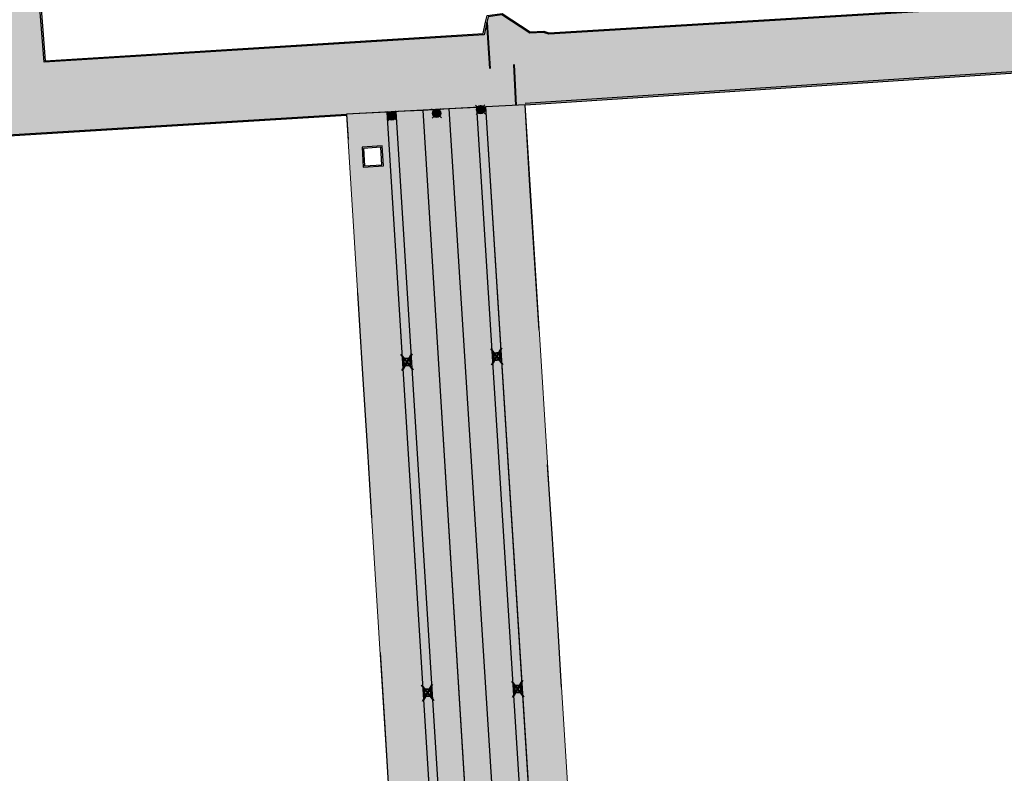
# Model space of a CAD drawing. Header units: metres. Extents: x -1 to 162893, y -2 to 502950.
# Tile 30 of 107: x 162556 to 162601, y 502673 to 502707. Entities that reach past the tile are written whole.
import ezdxf

# ---------------------------------------------------------------- set-up
doc = ezdxf.new("R2010")
doc.units = ezdxf.units.M
for name, color, linetype, lineweight in [('V-BH-IE-TERREINAFSCHEIDING_KUNSTMATIG_HEKWERK-G', 20, 'Continuous', 40), ('V-BH-RI-GWA_KOLK-S', 30, 'Continuous', 40), ('V-BH-VH-GOOT_BSS_KEIFORMAAT_4STREK-G', 5, 'Continuous', 30), ('V-BH-VH-KANTOPSLUITING_OPSLUITBAND_100X200-G', 150, 'Continuous', 30), ('V-BH-VH-KANTOPSLUITING_OPSLUITBAND_60X200-G', 150, 'Continuous', 30), ('V-BH-VH-KANTOPSLUITING_VOORKANTBAND-G', 2, 'Continuous', 30), ('V-BH-VH-MATERIAALGRENS-G', 7, 'Continuous', 30), ('V-WE-IE-MEUBILAIR_WEGMEUBILAIR_PAAL-S', 7, 'Continuous', 30), ('V-WE-VH-GESLOTENVERHARDING_ASFALT-A-200', 12, 'Continuous', 18), ('V-WE-VH-OPENVERHARDING_TEGEL-A', 92, 'Continuous', 18), ('V01-WE-VH-OPENVERHARDING_TEGEL-A', 92, 'Continuous', 18)]:
    doc.layers.add(name, color=color, linetype=linetype, lineweight=lineweight)
doc.layers.add('V-WE-VH-VERHARDING_SBAKSTEEN-A - ROODBRUIN_KEPER', color=242, linetype='Continuous', lineweight=13, true_color=0xbd002e)
doc.layers.add('V-WE-VH-VERHARDING_TEGEL_300x300x45_GRIJS-A', color=253, linetype='Continuous', lineweight=13, true_color=0x828282)
doc.layers.add('X01-XX-AL-HULPLIJN 01-G', color=1, linetype='Continuous', lineweight=18, true_color=0xff0000, plot=False)
pattern_1 = [(0, (0, 0), (0.3, 0.15), [0.3, -0.3]), (90, (0, 0), (-0.3, 2e-17), [])]

# ---------------------------------------------------------------- blocks, each defined once
blk = doc.blocks.new('V-SIE-WEG_PAAL_BETON22')
at = {"layer": 'V-WE-IE-MEUBILAIR_WEGMEUBILAIR_PAAL-S', "ltscale": 1.5}
for p, q in [((-0.225, 0.199), (0.225, -0.199)), ((0.199, 0.225), (-0.199, -0.225))]:
    blk.add_line(p, q, dxfattribs=at)
for radius in [0.188, 0.15, 0.112, 0.078, 0.075, 0.027]:
    blk.add_circle((0, 0), radius, dxfattribs=at)
blk = doc.blocks.new('V-SIE-WEG_PAAL_BETON23')
at = {"layer": 'V-WE-IE-MEUBILAIR_WEGMEUBILAIR_PAAL-S', "ltscale": 1.5}
for p, q in [((-0.225, 0.199), (0.225, -0.199)), ((0.199, 0.225), (-0.199, -0.225))]:
    blk.add_line(p, q, dxfattribs=at)
for radius in [0.188, 0.15, 0.112, 0.078, 0.075, 0.027]:
    blk.add_circle((0, 0), radius, dxfattribs=at)
blk = doc.blocks.new('V-SIE-WEG_PAAL_BETON24')
at = {"layer": 'V-WE-IE-MEUBILAIR_WEGMEUBILAIR_PAAL-S', "ltscale": 1.5}
for p, q in [((-0.225, 0.199), (0.225, -0.199)), ((0.199, 0.225), (-0.199, -0.225))]:
    blk.add_line(p, q, dxfattribs=at)
for radius in [0.188, 0.15, 0.112, 0.078, 0.075, 0.027]:
    blk.add_circle((0, 0), radius, dxfattribs=at)
blk = doc.blocks.new('V-SRI-KOLK_STRAAT_300X300-SO76')
at = {"layer": 'V-BH-RI-GWA_KOLK-S', "ltscale": 0.02}
for p, q in [((-0.423, 0.349), (0.124, -0.368)), ((-0.375, -0.4), (0.076, 0.381))]:
    blk.add_line(p, q, dxfattribs=at)
at = {"layer": 'V-BH-RI-GWA_KOLK-S', "ltscale": 0.2}
for p, q in [((0.009, -0.15), (-0.309, 0.131)), ((-0.009, 0.15), (-0.29, -0.169))]:
    blk.add_line(p, q, dxfattribs=at)
at = {"layer": 'V-BH-RI-GWA_KOLK-S', "ltscale": 0.2, "flags": 128}
blk.add_lwpolyline([(0.009, -0.15), (-0.009, 0.15), (-0.309, 0.131), (-0.29, -0.169), (0.009, -0.15)], dxfattribs=at)
blk = doc.blocks.new('V-SRI-KOLK_STRAAT_300X300-SO77')
at = {"layer": 'V-BH-RI-GWA_KOLK-S', "ltscale": 0.02}
for p, q in [((-0.423, 0.349), (0.124, -0.368)), ((-0.375, -0.4), (0.076, 0.381))]:
    blk.add_line(p, q, dxfattribs=at)
at = {"layer": 'V-BH-RI-GWA_KOLK-S', "ltscale": 0.2}
for p, q in [((0.009, -0.15), (-0.309, 0.131)), ((-0.009, 0.15), (-0.29, -0.169))]:
    blk.add_line(p, q, dxfattribs=at)
at = {"layer": 'V-BH-RI-GWA_KOLK-S', "ltscale": 0.2, "flags": 128}
blk.add_lwpolyline([(0.009, -0.15), (-0.009, 0.15), (-0.309, 0.131), (-0.29, -0.169), (0.009, -0.15)], dxfattribs=at)
blk = doc.blocks.new('V-SRI-KOLK_STRAAT_300X300-SO78')
at = {"layer": 'V-BH-RI-GWA_KOLK-S', "ltscale": 0.02}
for p, q in [((-0.423, 0.349), (0.124, -0.368)), ((-0.375, -0.4), (0.076, 0.381))]:
    blk.add_line(p, q, dxfattribs=at)
at = {"layer": 'V-BH-RI-GWA_KOLK-S', "ltscale": 0.2}
for p, q in [((0.009, -0.15), (-0.309, 0.131)), ((-0.009, 0.15), (-0.29, -0.169))]:
    blk.add_line(p, q, dxfattribs=at)
at = {"layer": 'V-BH-RI-GWA_KOLK-S', "ltscale": 0.2, "flags": 128}
blk.add_lwpolyline([(0.009, -0.15), (-0.009, 0.15), (-0.309, 0.131), (-0.29, -0.169), (0.009, -0.15)], dxfattribs=at)
blk = doc.blocks.new('V-SRI-KOLK_STRAAT_300X300-SO79')
at = {"layer": 'V-BH-RI-GWA_KOLK-S', "ltscale": 0.02}
for p, q in [((-0.423, 0.349), (0.124, -0.368)), ((-0.375, -0.4), (0.076, 0.381))]:
    blk.add_line(p, q, dxfattribs=at)
at = {"layer": 'V-BH-RI-GWA_KOLK-S', "ltscale": 0.2}
for p, q in [((0.009, -0.15), (-0.309, 0.131)), ((-0.009, 0.15), (-0.29, -0.169))]:
    blk.add_line(p, q, dxfattribs=at)
at = {"layer": 'V-BH-RI-GWA_KOLK-S', "ltscale": 0.2, "flags": 128}
blk.add_lwpolyline([(0.009, -0.15), (-0.009, 0.15), (-0.309, 0.131), (-0.29, -0.169), (0.009, -0.15)], dxfattribs=at)

msp = doc.modelspace()

# ---------------------------------------------------------------- hatches: boundary and pattern name
at = {"layer": 'V-BH-VH-GOOT_BSS_KEIFORMAAT_4STREK-G'}
h = msp.add_hatch(dxfattribs=at)
h.set_pattern_fill('AVH-BSS_KEIFORMAAT_HALFST', color=256, angle=90, pattern_type=2)
h.set_pattern_definition([(90, (0, 0), (-0.105, 0.105), [0.105, -0.105]), (180, (0, 0), (-1e-17, -0.105), [])])
h.paths.add_polyline_path([(162576.744, 502702.984), (162577.163, 502703.006), (162580.317, 502653.013), (162579.898, 502652.985)])
h.paths.add_polyline_path([(162575.804, 502652.715), (162576.223, 502652.741), (162573.107, 502702.796), (162572.687, 502702.774)])
at = {"layer": 'V-WE-VH-GESLOTENVERHARDING_ASFALT-A-200'}
h = msp.add_hatch(dxfattribs=at)
h.set_pattern_fill('AVH-ASFALT-SO', color=256, scale=0.2, pattern_type=2)
h.set_pattern_definition([(60, (0, 0), (-0.17320508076, 0.1), []), (120, (0, 0), (-0.17320508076, -0.1), [])])
edge = h.paths.add_edge_path()
edge.add_arc((162606.817, 502645.95), 0.486, 15.0918, 81.5935)
edge.add_line((162606.888, 502646.431), (162604.641, 502646.308))
edge.add_line((162604.641, 502646.308), (162601.863, 502646.157))
edge.add_line((162601.863, 502646.157), (162594.381, 502645.645))
edge.add_line((162594.381, 502645.645), (162594.38, 502645.644))
edge.add_line((162594.38, 502645.644), (162593.881, 502645.61))
edge.add_line((162593.881, 502645.61), (162593.882, 502645.609))
edge.add_line((162593.882, 502645.609), (162591.003, 502645.447))
edge.add_line((162591.003, 502645.447), (162586.401, 502645.144))
edge.add_line((162586.401, 502645.144), (162586.336, 502645.14))
edge.add_line((162586.336, 502645.14), (162586.066, 502650.43))
edge.add_line((162586.066, 502650.43), (162604.058, 502651.605))
edge.add_line((162604.058, 502651.605), (162604.058, 502651.605))
edge.add_line((162604.058, 502651.605), (162604.507, 502651.635))
edge.add_line((162604.507, 502651.635), (162615.498, 502652.353))
edge.add_line((162615.498, 502652.353), (162615.498, 502652.352))
edge.add_line((162615.498, 502652.352), (162615.947, 502652.381))
edge.add_arc((162615.633, 502658.466), 6.093, 272.9518, 363.0446)
edge.add_line((162621.718, 502658.79), (162621.664, 502659.278))
edge.add_line((162621.664, 502659.278), (162621.546, 502660.932))
edge.add_line((162621.546, 502660.932), (162621.549, 502660.932))
edge.add_line((162621.549, 502660.932), (162621.518, 502661.381))
edge.add_line((162621.518, 502661.381), (162621.514, 502661.381))
edge.add_line((162621.514, 502661.381), (162620.444, 502676.381))
edge.add_line((162620.444, 502676.381), (162620.475, 502676.383))
edge.add_line((162620.475, 502676.383), (162620.444, 502676.832))
edge.add_line((162620.444, 502676.832), (162620.411, 502676.83))
edge.add_line((162620.411, 502676.83), (162620.186, 502679.995))
edge.add_line((162620.186, 502679.995), (162625.71, 502680.39))
edge.add_line((162625.71, 502680.39), (162625.712, 502680.331))
edge.add_line((162625.712, 502680.331), (162625.764, 502679.478))
edge.add_arc((162626.351, 502679.578), 0.595, 189.6736, 219.0024)
edge.add_line((162625.888, 502679.203), (162627.298, 502656.258))
edge.add_line((162627.298, 502656.258), (162627.338, 502655.775))
edge.add_line((162627.338, 502655.775), (162627.476, 502653.752))
edge.add_line((162627.476, 502653.752), (162627.855, 502647.764))
edge.add_line((162627.855, 502647.764), (162626.88, 502647.702))
edge.add_line((162626.88, 502647.702), (162607.83, 502646.491))
edge.add_line((162607.83, 502646.491), (162607.672, 502646.371))
edge.add_line((162607.672, 502646.371), (162607.669, 502646.42))
edge.add_line((162607.669, 502646.42), (162607.369, 502646.402))
edge.add_line((162607.369, 502646.402), (162607.385, 502646.152))
edge.add_line((162607.385, 502646.152), (162607.286, 502646.077))
at = {"layer": 'V-WE-VH-OPENVERHARDING_TEGEL-A'}
h = msp.add_hatch(dxfattribs=at)
h.set_pattern_fill('AVH-TEGEL_300X300_HALFST', color=256, pattern_type=2)
h.set_pattern_definition(pattern_1)
h.paths.add_polyline_path([(162570.858, 502702.679), (162574.15, 502649.91), (162582.244, 502650.413), (162578.952, 502703.109), (162577.163, 502703.006), (162580.317, 502653.013), (162578.659, 502652.902), (162575.495, 502702.92), (162574.326, 502702.849), (162577.418, 502652.815), (162575.804, 502652.715), (162572.687, 502702.774)])
h.paths.add_polyline_path([(162580.425, 502656.137), (162580.482, 502655.229), (162581.389, 502655.286), (162581.332, 502656.194)], flags=16)
h.paths.add_polyline_path([(162574.165, 502655.743), (162574.222, 502654.836), (162575.13, 502654.893), (162575.073, 502655.8)], flags=16)
h.paths.add_polyline_path([(162571.566, 502701.186), (162571.623, 502700.278), (162572.531, 502700.335), (162572.473, 502701.243)], flags=16)
at = {"layer": 'V-WE-VH-VERHARDING_SBAKSTEEN-A - ROODBRUIN_KEPER'}
h = msp.add_hatch(dxfattribs=at)
h.set_pattern_fill('AVH-SBS_DIKFORMAAT_KEPER-SO', color=256, scale=0.2, pattern_type=2)
h.set_pattern_definition([(45, (0, 0), (0, 0.195161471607), [0.552, -0.276]), (135, (0.09758, 0.09758), (1e-17, 0.195161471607), [0.552, -0.276]), (0, (0.19516, 0.09758), (0.29274222, 0.09758074), [0, -0.58548442])])
h.paths.add_polyline_path([(162575.495, 502702.92), (162576.744, 502702.984), (162579.898, 502652.985), (162578.659, 502652.902)])
h.paths.add_polyline_path([(162573.106, 502702.8), (162576.223, 502652.741), (162577.418, 502652.815), (162574.326, 502702.849)])
at = {"layer": 'V01-WE-VH-OPENVERHARDING_TEGEL-A'}
h = msp.add_hatch(dxfattribs=at)
h.set_pattern_fill('AVH-TEGEL_300X300_HALFST', color=256, pattern_type=2)
h.set_pattern_definition(pattern_1)
edge = h.paths.add_edge_path()
edge.add_arc((162627.381, 502775.541), 0.5, 92.7897, 183.9482)
edge.add_line((162626.882, 502775.506), (162626.882, 502775.506))
edge.add_line((162626.882, 502775.506), (162626.882, 502775.506))
edge.add_arc((162627.423, 502775.506), 0.541, 179.9331, 180.0669)
edge.add_line((162626.882, 502775.505), (162626.2, 502787.031))
edge.add_line((162626.2, 502787.031), (162626.195, 502787.103))
edge.add_arc((162626.694, 502787.136), 0.5, 183.727, 273.2892)
edge.add_line((162626.723, 502786.637), (162626.661, 502786.632))
edge.add_line((162626.661, 502786.632), (162626.704, 502786.635))
edge.add_line((162626.704, 502786.635), (162627.164, 502786.67))
edge.add_line((162627.164, 502786.67), (162627.803, 502776.062))
edge.add_line((162627.803, 502776.062), (162627.356, 502776.04))
edge = h.paths.add_edge_path()
edge.add_arc((162627.48, 502774.467), 0.5, 189.5311, 274.4349)
edge.add_line((162627.518, 502773.968), (162627.929, 502774))
edge.add_line((162627.929, 502774), (162628.572, 502763.431))
edge.add_line((162628.572, 502763.431), (162628.134, 502763.406))
edge.add_arc((162628.162, 502762.907), 0.5, 93.2452, 182.8979)
edge.add_line((162627.662, 502762.882), (162627.662, 502762.891))
edge.add_line((162627.662, 502762.891), (162626.986, 502774.373))
edge.add_arc((162627.439, 502774.433), 0.457, 187.606, 188.6542)
edge.add_line((162626.987, 502774.365), (162626.988, 502774.359))
edge.add_line((162626.988, 502774.359), (162626.99, 502774.346))
edge.add_line((162626.99, 502774.346), (162626.996, 502774.32))
edge.add_line((162626.996, 502774.32), (162626.999, 502774.306))
edge.add_line((162626.999, 502774.306), (162627.003, 502774.294))
edge.add_line((162627.003, 502774.294), (162627.012, 502774.268))
edge.add_line((162627.012, 502774.268), (162627.019, 502774.252))
edge.add_line((162627.019, 502774.252), (162626.997, 502774.317))
edge.add_arc((162627.439, 502774.433), 0.457, 192.4768, 194.8244, ccw=False)
edge.add_line((162626.993, 502774.335), (162626.986, 502774.384))
edge = h.paths.add_edge_path()
edge.add_arc((162629.707, 502737.833), 0.5, 93.5215, 181.2029)
edge.add_line((162629.207, 502737.822), (162629.206, 502737.882))
edge.add_line((162629.206, 502737.882), (162627.715, 502761.844))
edge.add_line((162627.715, 502761.844), (162627.714, 502761.861))
edge.add_arc((162628.214, 502761.886), 0.5, 182.8979, 273.2671)
edge.add_line((162628.242, 502761.387), (162628.696, 502761.413))
edge.add_line((162628.696, 502761.413), (162630.106, 502738.358))
edge.add_line((162630.106, 502738.358), (162629.676, 502738.332))
h.paths.add_polyline_path([(-0.819, -1.554), (47.99, -1.554), (47.99, 3.362), (-0.819, 3.362)], flags=9)
h = msp.add_hatch(dxfattribs=at)
h.set_pattern_fill('AVH-TEGEL_300X300_HALFST', color=256, pattern_type=2)
h.set_pattern_definition(pattern_1)
edge = h.paths.add_edge_path()
edge.add_arc((162551.443, 502714.761), 0.579, 268.3276, 278.4248)
edge.add_line((162551.528, 502714.188), (162556.303, 502714.513))
edge.add_line((162556.303, 502714.513), (162556.577, 502710.125))
edge.add_line((162556.577, 502710.125), (162556.776, 502710.137))
edge.add_line((162556.776, 502710.137), (162557.171, 502705.029))
edge.add_line((162557.171, 502705.029), (162577.095, 502706.273))
edge.add_line((162577.095, 502706.273), (162577.219, 502706.826))
edge.add_line((162577.219, 502706.826), (162577.279, 502707.091))
edge.add_line((162577.279, 502707.091), (162577.887, 502707.176))
edge.add_line((162577.887, 502707.176), (162579.165, 502706.351))
edge.add_line((162579.165, 502706.351), (162579.781, 502706.383))
edge.add_line((162579.781, 502706.383), (162580.016, 502706.296))
edge.add_line((162580.016, 502706.296), (162608.977, 502708.062))
edge.add_line((162608.977, 502708.062), (162610.47, 502708.153))
edge.add_line((162610.47, 502708.153), (162610.507, 502708.155))
edge.add_line((162610.507, 502708.155), (162610.687, 502705.235))
edge.add_line((162610.687, 502705.235), (162610.631, 502705.171))
edge.add_line((162610.631, 502705.171), (162578.958, 502703.107))
edge.add_line((162578.958, 502703.107), (162578.952, 502703.109))
edge.add_line((162578.952, 502703.109), (162577.163, 502703.006))
edge.add_line((162577.163, 502703.006), (162577.074, 502703.001))
edge.add_arc((162576.928, 502702.884), 0.188, 38.7735, 147.1295)
edge.add_line((162576.771, 502702.986), (162575.495, 502702.92))
edge.add_line((162575.495, 502702.92), (162575.003, 502702.894))
edge.add_arc((162574.94, 502702.718), 0.188, 70.2321, 115.7182)
edge.add_line((162574.859, 502702.887), (162572.944, 502702.787))
edge.add_arc((162572.91, 502702.603), 0.187, 79.585, 106.3653)
edge.add_line((162572.857, 502702.783), (162570.858, 502702.679))
edge.add_line((162570.858, 502702.679), (162544.906, 502701.089))
edge.add_line((162544.906, 502701.089), (162541.413, 502700.873))
edge.add_line((162541.413, 502700.873), (162540.965, 502708.052))
edge.add_line((162540.965, 502708.052), (162539.975, 502707.992))
edge.add_line((162539.975, 502707.992), (162539.79, 502710.978))
edge.add_line((162539.79, 502710.978), (162539.647, 502712.963))
edge.add_line((162539.647, 502712.963), (162539.612, 502713.51))
edge.add_line((162539.612, 502713.51), (162544.761, 502713.789))
edge.add_line((162544.761, 502713.789), (162551.426, 502714.182))

# ---------------------------------------------------------------- linework, layer by layer
at = {"layer": 'V-BH-IE-TERREINAFSCHEIDING_KUNSTMATIG_HEKWERK-G', "flags": 128}
for points in [[(162577.219, 502706.826), (162577.342, 502704.752)], [(162578.428, 502704.935), (162578.527, 502703.071)]]:
    msp.add_lwpolyline(points, dxfattribs=at)
at = {"layer": 'V-BH-VH-GOOT_BSS_KEIFORMAAT_4STREK-G'}
for p, q in [((162580.317, 502653.013), (162577.163, 502703.006)), ((162572.687, 502702.774), (162575.804, 502652.715))]:
    msp.add_line(p, q, dxfattribs=at)
at = {"layer": 'V-BH-VH-KANTOPSLUITING_OPSLUITBAND_100X200-G', "flags": 128}
msp.add_lwpolyline([(162578.958, 502703.107), (162610.631, 502705.171), (162613.743, 502655.439), (162582.119, 502653.381)], dxfattribs=at)
at = {"layer": 'V-BH-VH-KANTOPSLUITING_OPSLUITBAND_60X200-G', "flags": 128}
for points in [[(162556.831, 502710.2), (162557.226, 502705.093), (162577.046, 502706.33), (162577.16, 502706.839), (162577.23, 502707.145), (162577.901, 502707.239), (162579.181, 502706.412), (162579.79, 502706.444), (162580.025, 502706.357), (162608.973, 502708.122), (162610.466, 502708.213), (162621.391, 502708.879), (162621.774, 502710.815), (162622.094, 502712.78), (162622.258, 502714.233), (162622.329, 502715.115), (162622.408, 502717.641), (162622.354, 502719.452), (162620.803, 502743.956), (162618.476, 502743.821), (162618.408, 502744.903), (162615.958, 502744.783), (162616.005, 502743.725)], [(162570.862, 502702.619), (162544.97, 502701.033), (162547.02, 502668.162), (162548.086, 502651.079), (162573.973, 502652.746)], [(162572.417, 502701.179), (162571.63, 502701.13), (162571.679, 502700.342), (162572.467, 502700.391), (162572.417, 502701.179)]]:
    msp.add_lwpolyline(points, dxfattribs=at)
at = {"layer": 'V-BH-VH-KANTOPSLUITING_VOORKANTBAND-G', "flags": 128}
for points in [[(162615.945, 502743.722), (162615.895, 502744.84), (162618.464, 502744.966), (162618.532, 502743.884), (162620.859, 502744.019), (162622.414, 502719.455), (162622.468, 502717.641), (162622.389, 502715.112), (162622.318, 502714.227), (162622.153, 502712.772), (162621.833, 502710.804), (162621.441, 502708.822), (162610.47, 502708.153), (162608.977, 502708.062), (162580.016, 502706.296), (162579.781, 502706.383), (162579.165, 502706.351), (162577.887, 502707.176), (162577.279, 502707.091), (162577.219, 502706.826), (162577.095, 502706.273), (162557.171, 502705.029), (162556.776, 502710.137)], [(162582.063, 502653.317), (162613.807, 502655.383), (162610.687, 502705.235), (162578.954, 502703.167)], [(162573.977, 502652.686), (162548.03, 502651.015), (162546.96, 502668.158), (162544.906, 502701.089), (162570.858, 502702.679)], [(162571.566, 502701.186), (162571.623, 502700.278), (162572.531, 502700.335), (162572.473, 502701.243), (162571.566, 502701.186)]]:
    msp.add_lwpolyline(points, dxfattribs=at)
at = {"layer": 'V-BH-VH-MATERIAALGRENS-G'}
for p, q in [((162577.418, 502652.815), (162574.325, 502702.859)), ((162576.744, 502702.984), (162579.898, 502652.985)), ((162576.223, 502652.741), (162573.106, 502702.8))]:
    msp.add_line(p, q, dxfattribs=at)
at = {"layer": 'V-BH-VH-MATERIAALGRENS-G', "flags": 128}
for points in [[(162575.495, 502702.92), (162570.858, 502702.679)], [(162575.495, 502702.92), (162578.659, 502652.902), (162580.317, 502653.013), (162577.163, 502703.006)], [(162577.163, 502703.006), (162575.495, 502702.92)], [(162578.952, 502703.109), (162577.163, 502703.006)], [(162579.584, 502692.909), (162579.152, 502699.45), (162578.952, 502703.109)], [(162570.858, 502702.679), (162570.93, 502701.528)], [(162572.687, 502702.774), (162575.804, 502652.715), (162577.418, 502652.815)], [(162571.363, 502694.585), (162571.578, 502691.145), (162571.81, 502687.424), (162571.998, 502684.405)], [(162580.596, 502676.741), (162580.404, 502679.836), (162580.178, 502683.457), (162579.965, 502686.821)], [(162572.378, 502678.317), (162572.591, 502674.905), (162572.826, 502671.139), (162573.007, 502668.236)]]:
    msp.add_lwpolyline(points, dxfattribs=at)
at = {"layer": 'V-WE-VH-VERHARDING_TEGEL_300x300x45_GRIJS-A', "flags": 128}
for points in [[(162551.426, 502714.182, 0.044086), (162551.528, 502714.188), (162551.528, 502714.188), (162556.303, 502714.513), (162556.577, 502710.125), (162556.776, 502710.137), (162557.171, 502705.029), (162577.095, 502706.273), (162577.219, 502706.826), (162577.279, 502707.091), (162577.887, 502707.176), (162579.165, 502706.351), (162579.781, 502706.383), (162580.016, 502706.296), (162608.977, 502708.062), (162610.47, 502708.153), (162610.507, 502708.155), (162610.687, 502705.235), (162612.528, 502675.814), (162612.468, 502675.814), (162610.631, 502705.171), (162578.958, 502703.107)], [(162578.952, 502703.109), (162577.163, 502703.006), (162577.074, 502703.001), (162577.074, 502703.001, 0.511484), (162576.771, 502702.986), (162576.771, 502702.986), (162575.495, 502702.92), (162575.003, 502702.894), (162575.003, 502702.894, 0.201118), (162574.859, 502702.887), (162572.944, 502702.787, 0.117386), (162572.857, 502702.783), (162570.858, 502702.679), (162544.906, 502701.089), (162541.413, 502700.873), (162540.965, 502708.052), (162539.975, 502707.992), (162539.79, 502710.978), (162539.647, 502712.963), (162539.612, 502713.51), (162544.761, 502713.789), (162551.426, 502714.182)]]:
    msp.add_lwpolyline(points, format="xyb", dxfattribs=at)
msp.add_lwpolyline([(162579.126, 502700.146), (162579.114, 502700.146)], dxfattribs=at)
at = {"layer": 'X01-XX-AL-HULPLIJN 01-G', "flags": 128}
for points in [[(162570.858, 502702.679), (162574.15, 502649.91), (162582.244, 502650.413), (162578.952, 502703.109), (162577.163, 502703.006), (162580.317, 502653.013), (162578.659, 502652.902), (162575.495, 502702.92), (162574.326, 502702.849), (162577.418, 502652.815), (162575.804, 502652.715), (162572.687, 502702.774)], [(162573.106, 502702.8), (162576.223, 502652.741), (162577.418, 502652.815), (162574.326, 502702.849)], [(162575.495, 502702.92), (162576.744, 502702.984), (162579.898, 502652.985), (162578.659, 502652.902)], [(162576.744, 502702.984), (162577.163, 502703.006), (162580.317, 502653.013), (162579.898, 502652.985)], [(162575.804, 502652.715), (162576.223, 502652.741), (162573.107, 502702.796), (162572.687, 502702.774)]]:
    msp.add_lwpolyline(points, close=True, dxfattribs=at)

# ---------------------------------------------------------------- block references
at = {"color": 7, "linetype": 'Continuous', "lineweight": 0}
for name, p in [('V-SRI-KOLK_STRAAT_300X300-SO76', (162573.751, 502691.472)), ('V-SRI-KOLK_STRAAT_300X300-SO77', (162577.815, 502691.72)), ('V-SRI-KOLK_STRAAT_300X300-SO79', (162578.764, 502676.67)), ('V-SRI-KOLK_STRAAT_300X300-SO78', (162574.684, 502676.499))]:
    msp.add_blockref(name, p, dxfattribs=at)
at = {"layer": 'V-WE-IE-MEUBILAIR_WEGMEUBILAIR_PAAL-S', "color": 7, "linetype": 'Continuous', "lineweight": 0}
for name, p in [('V-SIE-WEG_PAAL_BETON23', (162574.94, 502702.718)), ('V-SIE-WEG_PAAL_BETON24', (162576.928, 502702.884)), ('V-SIE-WEG_PAAL_BETON22', (162572.91, 502702.603))]:
    msp.add_blockref(name, p, dxfattribs=at)

doc.saveas('drawing.dxf')
